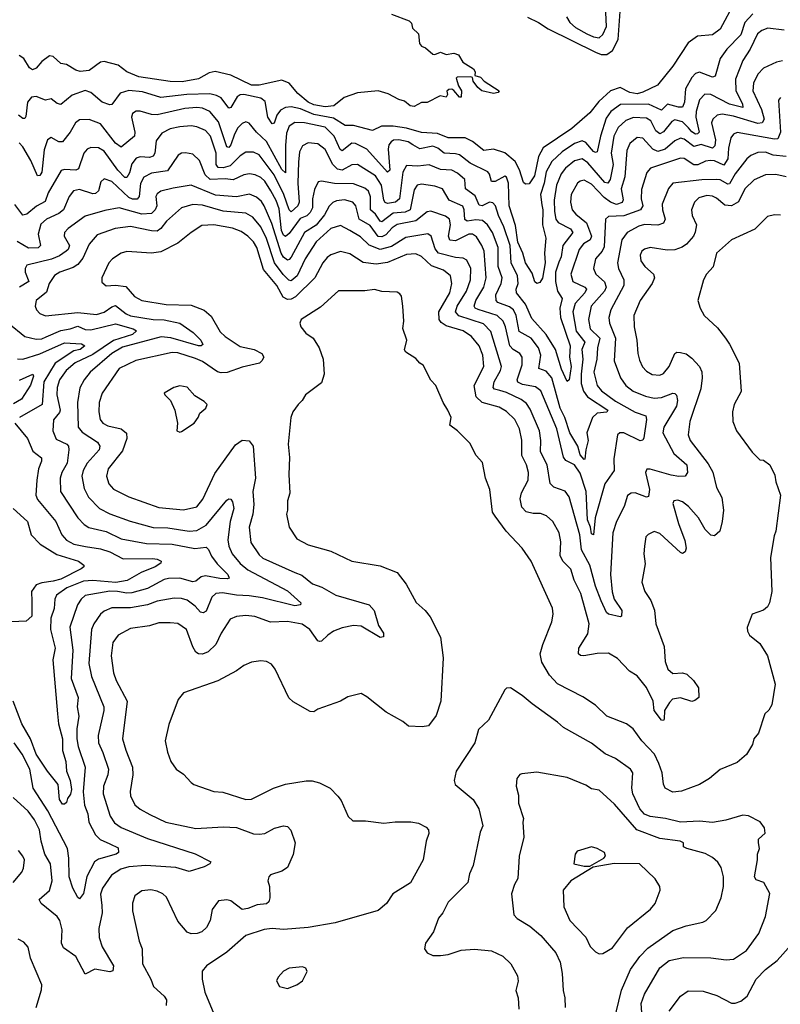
# Model space of a CAD drawing. Extents: x 1678431 to 1860718, y 384618 to 522882.
# Tile 202 of 256: x 1760978 to 1765003, y 458681 to 463891. Entities that reach past the tile are written whole.
import ezdxf

# ---------------------------------------------------------------- set-up
doc = ezdxf.new("R2010")
doc.units = 0

msp = doc.modelspace()

# ---------------------------------------------------------------- linework, layer by layer
at = {"layer": '0CON10XD'}
for points in [[(1764761.7, 463981.7), (1764685, 463840), (1764645, 463810), (1764565, 463802.9), (1764515, 463768.6), (1764435.4, 463644.6), (1764353.1, 463545), (1764275, 463506.5), (1764245, 463498.8), (1764206.2, 463505), (1764155, 463532.3), (1764105, 463514), (1764042.5, 463457.5), (1763995, 463397.5), (1763900.9, 463315), (1763748.2, 463211.8), (1763724.1, 463165.9), (1763702.4, 463065), (1763675, 463022.5), (1763655, 463020), (1763645, 463030), (1763623.2, 463096.8)], [(1763871, 463905), (1763889.2, 463875), (1763918.8, 463848.8), (1763978.9, 463815), (1764015, 463799), (1764045, 463795.3), (1764065, 463811.8), (1764083, 463855), (1764078.3, 463965)], [(1764858, 463922), (1764816.2, 463875), (1764795, 463811.2), (1764720.4, 463735), (1764684.6, 463685), (1764658.7, 463591.3), (1764645, 463586.9), (1764575, 463612.7), (1764555, 463605.6), (1764534.4, 463585), (1764501.9, 463525), (1764496, 463455), (1764485, 463428.5), (1764465, 463427), (1764405.8, 463444.2), (1764375, 463411.9), (1764305, 463444.3), (1764157.5, 463442.5), (1764107.3, 463405), (1764081.3, 463368.7), (1764051.2, 463275), (1764035, 463191.1), (1764025, 463188), (1764015, 463193.8), (1763975, 463240.7), (1763955, 463250), (1763915, 463235.2), (1763848.2, 463191.8), (1763795, 463139.7), (1763765.1, 463084.9), (1763754.2, 463025), (1763734.9, 462965.1), (1763741.7, 462911.7), (1763747, 462885), (1763745.7, 462805.7), (1763762.3, 462735), (1763754.7, 462655.3), (1763758.3, 462605), (1763745, 462522.9), (1763730.4, 462499.6), (1763715, 462495.6), (1763704.3, 462504.3), (1763690.2, 462550.2), (1763655.2, 462605), (1763641.1, 462655), (1763613.6, 462713.6), (1763601.5, 462801.5), (1763567.7, 462905), (1763564.7, 463025), (1763555, 463058.1), (1763545, 463062.5), (1763495, 463035.3), (1763475, 463034.6), (1763464, 463074), (1763455.1, 463085.1), (1763361.3, 463131.3), (1763305, 463175.3), (1763285, 463181.6), (1763225, 463184), (1763190.7, 463210.7), (1763165, 463221.1), (1763095, 463206.5), (1763058.2, 463228.2), (1763033.5, 463243.5), (1762985.3, 463254.7), (1762957, 463253), (1762943.1, 463245), (1762932, 463228), (1762928.5, 463205), (1762936.6, 463095), (1762925, 463084), (1762815, 463205.3), (1762755, 463234.8), (1762735, 463237.3), (1762685, 463197.2), (1762674.3, 463204.3), (1762643.1, 463275), (1762595, 463321.6), (1762485, 463344.8), (1762435, 463345.8), (1762405, 463326.4), (1762390.3, 463289.7), (1762384.6, 463225.4), (1762385, 463080.6), (1762365, 463098.2), (1762285, 463245.3), (1762230.8, 463295), (1762192.6, 463342.6), (1762175, 463349.5), (1762155, 463341.8), (1762132.2, 463317.8), (1762115.6, 463285), (1762095, 463228.9), (1762085, 463213.8), (1762075, 463218.1), (1762030.7, 463350.7), (1761985, 463404), (1761945, 463422.1), (1761915, 463426.1), (1761851.5, 463421.5), (1761705, 463387.8), (1761675, 463388.8), (1761615, 463406.1), (1761595, 463406.4), (1761575.6, 463395), (1761569.7, 463375), (1761586.7, 463295), (1761585.4, 463275), (1761515, 463215.8), (1761485, 463238), (1761405, 463340), (1761345, 463361.6), (1761295, 463360), (1761273.8, 463345), (1761245.4, 463295), (1761205.3, 463244.7), (1761185, 463244.6), (1761145, 463266.4), (1761125.3, 463254.7), (1761107.4, 463202.6), (1761095, 463084), (1761085, 463065.6), (1761072.9, 463065), (1761037.8, 463145), (1760995, 463217.5), (1760975, 463239.6)], [(1762945, 463919.2), (1763040, 463885), (1763051.7, 463871.7), (1763057.5, 463845), (1763088, 463815), (1763093.8, 463765), (1763105, 463750), (1763125, 463742.5), (1763165, 463708.8), (1763175, 463706.7), (1763205, 463718), (1763235, 463706.7), (1763275, 463713.3), (1763300, 463705), (1763323.8, 463665), (1763379.8, 463629.8), (1763388.1, 463615), (1763386.7, 463595), (1763416.1, 463586.1), (1763436, 463565), (1763515.8, 463515), (1763510, 463505), (1763485, 463500.4), (1763423.9, 463513.9), (1763401.9, 463531.9), (1763377.8, 463565), (1763374.1, 463584.1), (1763365, 463587.5), (1763293.3, 463586.7), (1763288.3, 463581.7), (1763300, 463540), (1763316.2, 463515), (1763315, 463480), (1763305, 463480), (1763276.1, 463516.1), (1763265, 463522.5), (1763248.3, 463521.7), (1763238.3, 463511.7), (1763242.5, 463495), (1763235, 463480), (1763203, 463487), (1763135, 463452.5), (1763105, 463452.5), (1763065, 463432), (1763044.1, 463434.1), (1763015, 463460), (1762985, 463468), (1762928.7, 463498.7), (1762875, 463513.5), (1762765, 463504.4), (1762695, 463478.1), (1762640, 463435), (1762595, 463429.6), (1762535, 463440.8), (1762505.4, 463455), (1762450.2, 463500.2), (1762405, 463554.3), (1762365, 463570.9), (1762245, 463544.9), (1762205, 463543.7), (1762095, 463597.5), (1762012.8, 463617.2), (1761980.2, 463609.8), (1761925, 463578.2), (1761837.5, 463562.5), (1761775, 463563), (1761607.8, 463587.8), (1761545, 463614.6), (1761499.8, 463649.8), (1761425, 463669.5), (1761405, 463665.6), (1761345, 463621.2), (1761297.3, 463617.3), (1761275, 463622.7), (1761225, 463653.3), (1761195, 463658.1), (1761155, 463695.6), (1761135, 463698.9), (1761095, 463670), (1761065, 463634.4), (1761045, 463624.5), (1761030, 463635), (1761000.6, 463685), (1760975, 463701.2)], [(1763664.6, 463904.6), (1763724.5, 463875), (1763775, 463841.5), (1764025, 463718), (1764055, 463706.4), (1764085, 463705.7), (1764115, 463726.7), (1764144.8, 463785), (1764155.4, 463934.6)], [(1765024.3, 463834.3), (1764936.7, 463845), (1764905, 463833.3), (1764883.4, 463815), (1764843.5, 463735), (1764805.3, 463675), (1764765.8, 463575), (1764767.2, 463515), (1764804.1, 463445), (1764804.5, 463425.5), (1764735, 463443.6), (1764635, 463494.3), (1764604, 463496), (1764575, 463467.1), (1764558.1, 463405), (1764557, 463375), (1764574.2, 463295), (1764565, 463285.8), (1764555, 463285.6), (1764535, 463298), (1764518.3, 463318.3), (1764485, 463349.3), (1764445, 463361.2), (1764428.7, 463351.3), (1764385, 463297.3), (1764365, 463286.5), (1764345, 463301.8), (1764317.8, 463355), (1764295, 463369), (1764226.7, 463373.3), (1764185, 463357.9), (1764145, 463319.3), (1764122.8, 463275), (1764108.1, 463185), (1764118.2, 463125), (1764103.5, 463045), (1764090, 463025), (1764075, 463030), (1763985, 463133.9), (1763955, 463154.2), (1763915, 463143.2), (1763867.1, 463105), (1763844.3, 463075), (1763819.2, 463015), (1763806.6, 462935), (1763807.5, 462875), (1763815.9, 462835.9), (1763827.6, 462817.6), (1763893.2, 462783.2), (1763905.8, 462765), (1763851.6, 462695), (1763843.8, 462635), (1763832, 462608), (1763813.3, 462555), (1763813, 462505), (1763824.8, 462455), (1763848.6, 462415), (1763837.3, 462365), (1763840.2, 462315), (1763892, 462165), (1763888, 462105), (1763896.3, 462056.3), (1763886, 461985), (1763875, 461976), (1763845, 462041.1), (1763813.2, 462145), (1763764.3, 462225), (1763688.8, 462308.8), (1763654.9, 462384.9), (1763606.4, 462445), (1763605.7, 462465), (1763616, 462495), (1763612.4, 462535), (1763579.7, 462605), (1763573.8, 462695), (1763540.5, 462795), (1763512.4, 462855), (1763496.1, 462906.1), (1763482.3, 462922.3), (1763465, 462925.9), (1763425, 462906.2), (1763409.9, 462909.9), (1763388.9, 462958.9), (1763338.2, 462995), (1763333.3, 463045), (1763295, 463079.2), (1763265, 463093.9), (1763205, 463097.5), (1763145, 463122.3), (1763085, 463116.1), (1763025, 463119.6), (1763006.3, 463083.7), (1762987.9, 462942.1), (1762967.5, 462925), (1762925, 462917.3), (1762912.7, 462922.7), (1762905.3, 462935), (1762893.2, 463015), (1762861.2, 463065), (1762765, 463124.2), (1762735, 463122.4), (1762685, 463094.8), (1762660.1, 463100.1), (1762635.2, 463125), (1762595, 463204.6), (1762555, 463234.1), (1762505, 463239.3), (1762475, 463222.5), (1762458.4, 463191.6), (1762453.9, 463136.1), (1762449.4, 463025), (1762457.5, 462925), (1762449.3, 462905), (1762415, 462873.8), (1762405, 462884.4), (1762376.2, 462966.2), (1762325, 463069.8), (1762245.1, 463175.1), (1762215, 463190), (1762175, 463190.3), (1762145, 463169.7), (1762092.8, 463117.2), (1762055, 463106.7), (1762028.5, 463108.5), (1762018.7, 463125), (1762017, 463185), (1761987.9, 463275), (1761961.8, 463305), (1761915, 463323.7), (1761885, 463328.1), (1761825, 463324.1), (1761775, 463313.1), (1761730.6, 463289.4), (1761699.9, 463250.1), (1761692.6, 463185), (1761685, 463168.2), (1761665, 463161.9), (1761615, 463165.3), (1761595, 463158.4), (1761571.5, 463128.5), (1761559.3, 463080.7), (1761545.4, 463055), (1761535, 463055.9), (1761498.1, 463095), (1761425, 463194.7), (1761395, 463212.5), (1761354, 463215), (1761335.3, 463204.7), (1761318.2, 463185), (1761288.7, 463101.3), (1761275, 463094.2), (1761215, 463098.5), (1761197.9, 463092.1), (1761128.4, 462975), (1761112.2, 462927.8), (1761066.9, 462903.1), (1761015, 462862.1), (1760995, 462856.7), (1760952.4, 462912.4)], [(1765015, 463672.7), (1764984, 463666), (1764915, 463634.6), (1764885, 463602.2), (1764861.8, 463555), (1764858.3, 463515), (1764903.1, 463415), (1764917.5, 463365), (1764907.5, 463345), (1764885, 463341.7), (1764755, 463379.4), (1764695, 463391.1), (1764670, 463385), (1764646.5, 463365), (1764639.7, 463345), (1764659.6, 463255), (1764656.7, 463223.3), (1764645, 463211.4), (1764585, 463231), (1764545, 463219.6), (1764495, 463258.9), (1764475, 463262.9), (1764445, 463249.8), (1764393.3, 463205), (1764355, 463192.5), (1764328.2, 463205), (1764275, 463263.1), (1764245, 463267.1), (1764207.9, 463235), (1764191.8, 463198.2), (1764180.7, 463059.3), (1764161, 462995), (1764172.6, 462937.4), (1764167.1, 462922.9), (1764136.6, 462913.4), (1764104.5, 462924.5), (1764070.5, 462950.5), (1764005, 463019.5), (1763965, 463040.7), (1763945, 463036.8), (1763929.6, 463025), (1763896.3, 462966.3), (1763892.4, 462925), (1763902.2, 462885), (1763921.3, 462861.3), (1763978, 462815), (1764004.1, 462745), (1763997.9, 462725), (1763962.4, 462705), (1763938.7, 462675), (1763895.3, 462545), (1763905, 462504.5), (1763968.5, 462475), (1763978, 462465), (1763968.8, 462445), (1763918.5, 462388.5), (1763906, 462345), (1763922.4, 462242.4), (1763968.6, 462185), (1763953.7, 462145), (1763957.9, 462095), (1763948.6, 462015), (1763950.1, 461965), (1763961.8, 461925), (1763983.1, 461895), (1764090.4, 461825), (1764085.8, 461814.2), (1764035, 461808.4), (1764009.6, 461785), (1763978.6, 461705), (1763987.1, 461665), (1763974.7, 461615), (1763968.8, 461565), (1763965, 461562.9), (1763945, 461587.5), (1763931.9, 461635), (1763889.2, 461705), (1763862.4, 461785), (1763837.9, 461835), (1763793.5, 461995), (1763765, 462030.7), (1763724.8, 462045), (1763735.7, 462115), (1763723.5, 462155), (1763685, 462205.8), (1763621.7, 462241.7), (1763605.6, 462325), (1763590.5, 462355), (1763570.5, 462370.5), (1763508.8, 462395), (1763499.4, 462405), (1763498.1, 462435), (1763526.6, 462495), (1763532, 462525), (1763510.9, 462585), (1763510.7, 462685), (1763479.6, 462765), (1763454.6, 462804.6), (1763427.3, 462827.3), (1763391.2, 462831.2), (1763345.5, 462824.5), (1763333.1, 462833.1), (1763330.2, 462885), (1763323.5, 462903.5), (1763250.4, 462935), (1763216.5, 462995), (1763175, 463010.6), (1763105, 463021.2), (1763081.5, 463015), (1763065, 462990.6), (1763044.2, 462885), (1763017.3, 462872.7), (1762955, 462867.6), (1762895, 462821.9), (1762885, 462825.3), (1762861.7, 462861.7), (1762834.3, 462885), (1762834.1, 462954.1), (1762823.5, 462983.5), (1762805, 462999.2), (1762745, 463022.5), (1762644, 463024), (1762575, 463036.5), (1762557.3, 463032.7), (1762537.7, 462992.3), (1762526.8, 462943.2), (1762526.9, 462895), (1762515, 462869.7), (1762497.8, 462852.2), (1762462, 462838), (1762405, 462759.5), (1762385, 462743.8), (1762375, 462751.1), (1762364.1, 462775), (1762351, 462889), (1762335, 462934.6), (1762307.8, 462985), (1762275, 463035.9), (1762254.8, 463054.8), (1762225, 463069.1), (1762195, 463074.7), (1762165, 463069.7), (1762107, 463043), (1762065, 463047.9), (1761985.5, 463045.5), (1761960.4, 463070.4), (1761928.8, 463145), (1761895, 463178.5), (1761855, 463186.4), (1761835, 463184.5), (1761817.1, 463172.9), (1761759.8, 463090.2), (1761675, 463078), (1761635, 463056.8), (1761616.8, 463023.2), (1761609.8, 462955), (1761599.8, 462940.2), (1761575, 462940.7), (1761555, 462950.5), (1761465, 463035.3), (1761425, 463048.2), (1761407.1, 463032.9), (1761394.5, 462985), (1761379.9, 462970.1), (1761365, 462969.3), (1761295, 462992.8), (1761262.2, 462985), (1761239.3, 462955), (1761209.4, 462885), (1761185, 462864.3), (1761120.4, 462835), (1761090.5, 462809.5), (1761075.3, 462755), (1761087.3, 462695), (1761076.5, 462683.5), (1761025, 462682.6), (1760965, 462717.8)], [(1763623.2, 463096.8), (1763600.3, 463140.3), (1763545, 463186.5), (1763485, 463205.6), (1763435, 463199.1), (1763375, 463246.4), (1763335, 463265.2), (1763245, 463265.2), (1763188.3, 463288.3), (1763105, 463294.3), (1763025, 463317.5), (1762955, 463326.8), (1762892.5, 463327.5), (1762845, 463304.6), (1762745, 463331), (1762700.9, 463330.9), (1762639.3, 463369.3), (1762535, 463389.5), (1762465, 463418.1), (1762415, 463428.7), (1762384.9, 463425.1), (1762358.9, 463411.1), (1762339.3, 463385), (1762325, 463342.2), (1762315, 463338.9), (1762291.3, 463375), (1762277, 463457), (1762255, 463474.6), (1762165, 463494.3), (1762145, 463493.1), (1762128.2, 463481.8), (1762095, 463426.5), (1762085, 463421.8), (1762045, 463476.5), (1762019.8, 463489.8), (1761985, 463498), (1761862.5, 463495), (1761725, 463478.3), (1761628.7, 463508.7), (1761555, 463516.4), (1761509, 463501), (1761465, 463442), (1761455, 463439.2), (1761415, 463454.7), (1761355, 463504.5), (1761325, 463515.4), (1761255, 463490.9), (1761195, 463441.9), (1761176.4, 463446.4), (1761145, 463471.4), (1761115, 463465.5), (1761065, 463484.5), (1761039.8, 463480.2), (1761019.2, 463455), (1761011.2, 463378.8), (1761005, 463368.6), (1760995, 463367.3), (1760971.3, 463385)], [(1765005, 463478), (1764994.4, 463465), (1765003.9, 463295), (1764989.7, 463260.3), (1764971.8, 463258.2), (1764775, 463293.9), (1764755.3, 463284.7), (1764741.8, 463265), (1764729, 463211), (1764726.3, 463155), (1764705, 463120.3), (1764655, 463143.1), (1764634.3, 463145.7), (1764608.1, 463141.9), (1764567, 463123), (1764545, 463122.2), (1764495, 463155.4), (1764475, 463158), (1764315.8, 463105), (1764297.4, 463082.6), (1764268.1, 462991.9), (1764266.7, 462943.3), (1764275.7, 462905), (1764262.7, 462885), (1764175, 462852.1), (1764095, 462848.9), (1764079.1, 462835), (1764071.6, 462688.4), (1764060.6, 462665), (1764024.7, 462625.3), (1764015.3, 462575), (1764026.9, 462545), (1764073.4, 462503.4), (1764080.9, 462475), (1764073.4, 462455), (1764002.8, 462375), (1763988, 462305), (1763996.8, 462255), (1764049.1, 462205), (1764035.6, 462155), (1764031.5, 462095), (1764017.2, 462025), (1764033.6, 461955), (1764057.3, 461927.3), (1764131.7, 461871.7), (1764235, 461813.4), (1764292.2, 461795), (1764296.1, 461776.1), (1764281.8, 461678.2), (1764275, 461665.7), (1764262.4, 461662.4), (1764175, 461705.4), (1764154.6, 461705.4), (1764141.9, 461695), (1764122, 461568), (1764124.6, 461505), (1764074.8, 461435.2), (1764024, 461255), (1764015, 461164.4), (1764005, 461170.8), (1763999.7, 461205), (1763983, 461245), (1763976.7, 461395), (1763945, 461491.6), (1763915, 461535.2), (1763868.2, 461558.2), (1763855.2, 461575.2), (1763820, 461725), (1763736.4, 461926.4), (1763707.8, 461947.8), (1763639.3, 461960.7)], [(1765035, 463166.9), (1764965, 463174.3), (1764925, 463189.5), (1764885, 463187.1), (1764847.2, 463172.8), (1764825.6, 463154.4), (1764764.6, 463075.4), (1764735, 463022.4), (1764725, 463021.1), (1764685, 463042.6), (1764665, 463045.2), (1764587.3, 463042.7), (1764434.3, 463025), (1764412.4, 462997.6), (1764378.8, 462915), (1764379.1, 462885), (1764393.8, 462835), (1764385.9, 462814.1), (1764355, 462803.4), (1764285, 462806.3), (1764255, 462798.1), (1764192.9, 462765), (1764164.7, 462725), (1764141.9, 462605), (1764147.6, 462575), (1764175.3, 462515), (1764174.8, 462485), (1764107.2, 462355), (1764095.3, 462315), (1764099.4, 462285), (1764131.2, 462205), (1764124.7, 462085), (1764157.8, 461995), (1764185, 461955.5), (1764225, 461925.3), (1764289.3, 461899.3), (1764335, 461887.7), (1764375, 461892), (1764435, 461914.6), (1764445, 461913.1), (1764453.3, 461903.3), (1764460, 461875), (1764454.7, 461845), (1764386.7, 461735), (1764382.4, 461705), (1764439.1, 461595), (1764508.8, 461535), (1764512.5, 461495), (1764500, 461475), (1764466.4, 461473.6), (1764425, 461480.2), (1764315, 461513.1), (1764297.6, 461512.4), (1764289.1, 461495), (1764310.4, 461405), (1764305, 461367.5), (1764295, 461364.3), (1764235, 461387.3), (1764214.2, 461385.8), (1764195, 461373.1), (1764177.3, 461315), (1764136.1, 461235), (1764116.2, 461175), (1764105.3, 460955), (1764114.1, 460864.1), (1764124.7, 460824.7), (1764164.4, 460765), (1764163.3, 460735), (1764155, 460731.9), (1764095, 460744.5), (1764083.9, 460755), (1764056.1, 460815), (1764025, 460893.1), (1763995.2, 461005), (1763950.5, 461085), (1763942, 461165), (1763886.3, 461366.4), (1763865, 461396.7), (1763805, 461417.3), (1763785.9, 461435.9), (1763770, 461535), (1763734.7, 461605), (1763736.2, 461665), (1763729.2, 461715), (1763680.3, 461830.3), (1763659.3, 461859.3), (1763631.8, 461881.8), (1763555, 461918.8), (1763518.7, 461928.7), (1763491.4, 461935), (1763484, 461945), (1763489.5, 461975), (1763523.3, 462035), (1763527.6, 462055), (1763471.6, 462241.6), (1763431.8, 462281.8), (1763302.9, 462322.9), (1763284.4, 462344.4), (1763292.5, 462375), (1763343.2, 462455), (1763363.4, 462515), (1763364.7, 462575), (1763345, 462618.5), (1763325, 462628.7), (1763285, 462631.9), (1763195, 462654.8), (1763177.5, 462677.5), (1763155.7, 462745.7), (1763138.2, 462758.2), (1763021.5, 462738.5), (1762945, 462691), (1762885, 462675.2), (1762827.5, 462697.5), (1762781.7, 462741.7), (1762725.6, 462774.4), (1762675, 462800.9), (1762624.7, 462785), (1762547.2, 462715), (1762489.5, 462625), (1762447.1, 462535), (1762415, 462508.3), (1762402, 462512), (1762371.8, 462541.8), (1762326.7, 462605), (1762283.6, 462733.6), (1762255, 462794.7), (1762211.3, 462845), (1762175, 462866.2), (1762055, 462877.5), (1761945, 462909.4), (1761895, 462912), (1761833.5, 462895), (1761755, 462823.8), (1761724.8, 462785.2), (1761705, 462772.4), (1761675, 462772.6), (1761565, 462796.9), (1761483.3, 462785), (1761387.5, 462752.5), (1761345, 462703.5), (1761311.7, 462628.3), (1761285, 462596.1), (1761260.9, 462579.1), (1761190.6, 462555), (1761162.4, 462537.6), (1761134.8, 462495.2), (1761120.7, 462449.3), (1761065.6, 462405), (1761059.5, 462375), (1761067.8, 462355), (1761085, 462335.6), (1761115, 462324.6), (1761285, 462341.3), (1761385, 462330.2), (1761425, 462342.5), (1761465, 462371.1), (1761485, 462378.4), (1761541.3, 462335), (1761565, 462324.4), (1761685, 462304.8), (1761742.7, 462302.7), (1761825, 462285.2), (1761896.7, 462235), (1761937.1, 462195), (1761947.2, 462172.8), (1761938.8, 462165), (1761924.4, 462164.4), (1761777.4, 462207.4), (1761726.6, 462213.4), (1761522.7, 462157.3), (1761465, 462124), (1761351.5, 462025), (1761318.7, 461985), (1761297.1, 461942.9), (1761284.2, 461865.8), (1761287.2, 461735), (1761308.8, 461708.8), (1761389.5, 461655), (1761402.3, 461635), (1761397.9, 461615), (1761335.3, 461545), (1761313.1, 461505), (1761306.6, 461475), (1761319.4, 461409.4), (1761342.3, 461365), (1761400, 461305), (1761455, 461276.9), (1761562.7, 461237.3), (1761685, 461203.4), (1761761.7, 461201.7), (1761875, 461185.2), (1761915, 461188.1), (1761965, 461215.8), (1762075, 461348), (1762085, 461356), (1762095, 461353.8), (1762105, 461340), (1762111.8, 461305), (1762091.7, 461235), (1762078.8, 461138.8), (1762084.3, 461104.3), (1762102, 461065), (1762145, 461013.9), (1762185, 460979.2), (1762395, 460869.1), (1762465.6, 460805), (1762464.2, 460795), (1762435, 460790), (1762262.5, 460832.5), (1762192.2, 460842.2), (1762125, 460845.8), (1762051.3, 460858.7), (1762015.9, 460854.1), (1761995, 460834.4), (1761965, 460761.9), (1761948.5, 460751.5), (1761935, 460756.2), (1761907.4, 460787.4), (1761865, 460818.8), (1761835, 460827.9), (1761795, 460830), (1761705, 460814.1), (1761655, 460794.3), (1761565, 460778.1), (1761465, 460779.2), (1761425, 460761.5), (1761405, 460745.5), (1761369.6, 460695), (1761357.8, 460665), (1761344.2, 460485), (1761357.2, 460415), (1761423.8, 460255), (1761424.1, 460235), (1761392.9, 460102.9), (1761395.3, 460065), (1761417.4, 460012.6), (1761447.4, 459925), (1761443.7, 459895), (1761421.2, 459835), (1761419.7, 459795), (1761456.3, 459676.3), (1761480.6, 459640.6), (1761515, 459617.5), (1761655, 459559), (1761906.7, 459476.7), (1761988.8, 459435), (1761984.2, 459425), (1761955, 459408.7), (1761875, 459384.5), (1761805.2, 459405.2), (1761645, 459416.2), (1761555, 459407.8), (1761513.7, 459396.3), (1761464.6, 459365), (1761416.2, 459295), (1761406, 459264), (1761413.2, 459203.2), (1761414.1, 459165), (1761397.3, 459082.7), (1761398.8, 459035), (1761414.7, 458985), (1761474.4, 458885), (1761470.9, 458859.1), (1761455, 458852.5), (1761375, 458866.7), (1761325, 458840), (1761275, 458933.8), (1761210.6, 458980.6), (1761199.6, 459005), (1761202.2, 459075), (1761190.8, 459125), (1761175.5, 459145), (1761091.1, 459215), (1761080.8, 459235), (1761135, 459284.2), (1761150, 459335), (1761141.4, 459425), (1761110.6, 459475), (1761091.6, 459545), (1761082.9, 459605), (1761056.8, 459656.8), (1761023.7, 459703.7), (1760942.7, 459775)], [(1765035, 463060), (1764979.2, 463070.8), (1764925, 463069.1), (1764865, 463043.3), (1764814.8, 462995.2), (1764782.8, 462927.2), (1764745, 462905.2), (1764709.6, 462909.6), (1764666.5, 462946.5), (1764645, 462956.6), (1764615, 462960), (1764572, 462948), (1764548.9, 462925), (1764532.7, 462885), (1764537.3, 462855), (1764559.1, 462805), (1764553.5, 462766.5), (1764543.6, 462745), (1764506.6, 462703.4), (1764483.4, 462686.6), (1764445, 462672.9), (1764405, 462672), (1764315, 462684.5), (1764285, 462675.6), (1764271.4, 462665), (1764261.1, 462645), (1764265.6, 462615), (1764285.7, 462585), (1764332.5, 462545), (1764338.1, 462525), (1764324.6, 462495.4), (1764260.9, 462405), (1764228.8, 462325), (1764229.6, 462265), (1764243.3, 462195), (1764248.7, 462125), (1764258.9, 462088.9), (1764274.7, 462054.7), (1764295, 462031.1), (1764325, 462013.5), (1764365, 462009.5), (1764385, 462018.6), (1764415, 462055.7), (1764445, 462124.4), (1764455, 462131.8), (1764475, 462130.4), (1764505, 462123.3), (1764535, 462100), (1764575.2, 462055.2), (1764588.1, 462028.1), (1764590.5, 461995), (1764583.1, 461936.9), (1764525.3, 461765), (1764515.5, 461695), (1764526.2, 461665), (1764621.4, 461541.4), (1764647, 461497), (1764665.3, 461415.3), (1764693.3, 461363.3), (1764702.9, 461295), (1764695.6, 461235), (1764684, 461185), (1764655, 461160), (1764635, 461163.3), (1764605, 461193.8), (1764570, 461255), (1764516.9, 461315), (1764485, 461340), (1764461.2, 461348.8), (1764440, 461345), (1764435, 461330), (1764463.9, 461225), (1764498.2, 461135), (1764504.4, 461095), (1764499.2, 461075), (1764485, 461066), (1764475, 461071.4), (1764365, 461172.9), (1764335, 461182), (1764303.2, 461166.8), (1764292.5, 461155), (1764284.4, 461105), (1764281.5, 461065), (1764287.9, 461012.1), (1764271.4, 460915), (1764286.9, 460865), (1764318.3, 460818.3), (1764337, 460767), (1764344.7, 460694.7), (1764388.5, 460575), (1764394.6, 460494.6), (1764407.5, 460455), (1764435, 460430.8), (1764485, 460435.5), (1764507.8, 460427.8), (1764543.8, 460395), (1764570, 460355), (1764572.5, 460305), (1764550.7, 460289.3), (1764535, 460283.3), (1764475, 460302.9), (1764432.5, 460295), (1764417.5, 460277.5), (1764390.8, 460235), (1764389.4, 460190.6), (1764385, 460183.3), (1764375, 460184), (1764335.7, 460235), (1764330, 460285), (1764295, 460357.8), (1764245, 460418.5), (1764204.6, 460444.6), (1764141.1, 460511.1), (1764095, 460538.5), (1764035, 460537.1), (1763964.3, 460524.3), (1763945.8, 460525.8), (1763936.2, 460535), (1763937.8, 460565), (1763985, 460642), (1763992.2, 460695), (1763948.4, 460855), (1763911.8, 460925), (1763895, 460984), (1763852.5, 461025), (1763837.7, 461055), (1763841.7, 461128.3), (1763833.1, 461175), (1763799.6, 461235), (1763765.6, 461265), (1763735, 461278), (1763695, 461278.4), (1763657.6, 461287.6), (1763635, 461310.8), (1763625.8, 461355), (1763633.3, 461386.7), (1763668.7, 461455), (1763670, 461495), (1763659.7, 461535), (1763634.7, 461585), (1763635.3, 461665.2), (1763622.7, 461725), (1763598.7, 461775), (1763555, 461816.7), (1763515, 461841.2), (1763425, 461864.8), (1763393.2, 461895), (1763383.2, 461955), (1763434.7, 462055), (1763429.7, 462115), (1763410.3, 462165), (1763369.2, 462215), (1763324.4, 462245), (1763235, 462270.8), (1763208.6, 462288.6), (1763197.4, 462305), (1763196, 462345), (1763254.3, 462445), (1763265.2, 462495), (1763258.2, 462535), (1763220.6, 462565), (1763158.1, 462588.1), (1763105, 462637.8), (1763075, 462652.5), (1763025, 462649), (1762925, 462606.5), (1762865, 462596.3), (1762796.1, 462606.1), (1762725, 462652.1), (1762675, 462663.6), (1762625, 462646.4), (1762605, 462631.5), (1762582.2, 462605), (1762539.3, 462525), (1762437.1, 462425), (1762415, 462412.7), (1762395, 462409.8), (1762372.8, 462422.8), (1762338.9, 462485), (1762269, 462569), (1762232.9, 462685), (1762215.2, 462715.2), (1762185.5, 462745.5), (1762150.3, 462770.3), (1762105, 462787.5), (1762005, 462805.3), (1761941.3, 462801.3), (1761885, 462765.5), (1761815, 462708.8), (1761725, 462662.8), (1761675, 462655.3), (1761545, 462663.3), (1761515, 462654.4), (1761469.2, 462625), (1761450, 462605), (1761412.9, 462525), (1761412.3, 462502.3), (1761435, 462481.9), (1761485, 462485.5), (1761539.6, 462479.6), (1761585, 462425.5), (1761625, 462404.7), (1761753.6, 462383.6), (1761885, 462380.4), (1761955, 462354.5), (1761991.1, 462321.1), (1762039.6, 462239.6), (1762065, 462214.1), (1762145, 462160.7), (1762218.8, 462145), (1762260, 462125), (1762270, 462105), (1762258.8, 462085), (1762247.2, 462072.8), (1762225, 462067.3)], [(1763639.3, 461960.7), (1763615, 461973.3), (1763610.9, 461985), (1763636.7, 462065), (1763636.7, 462105), (1763624.2, 462124.2), (1763590, 462145), (1763571.9, 462165), (1763549.1, 462265), (1763535.9, 462295.9), (1763504.9, 462324.9), (1763405, 462356.5), (1763388.5, 462365), (1763383.2, 462375), (1763392.7, 462405), (1763435.2, 462475), (1763446, 462525), (1763436.5, 462665), (1763424.4, 462695.6), (1763395, 462741.1), (1763375, 462755.2), (1763355, 462756.6), (1763285, 462719.8), (1763255, 462723.2), (1763246.8, 462745), (1763258.1, 462805), (1763253.2, 462835), (1763231.5, 462851.5), (1763153.1, 462876.9), (1763135, 462873.8), (1763075, 462826), (1762975, 462807.8), (1762949.9, 462790.1), (1762915, 462751.5), (1762895, 462741), (1762875, 462743.7), (1762832.1, 462802.1), (1762775, 462834.7), (1762757.4, 462905), (1762741.9, 462925), (1762697, 462937), (1762655, 462931.9), (1762635, 462922.5), (1762616.3, 462903.7), (1762591.4, 462858.6), (1762546.4, 462803.6), (1762485.8, 462764.2), (1762415, 462634.5), (1762405, 462621.2), (1762395, 462618.7), (1762375, 462634.7), (1762362.3, 462655), (1762312.8, 462812.8), (1762272, 462905), (1762257.9, 462927.9), (1762232, 462952), (1762195, 462966.9), (1762125, 462953.5), (1762015, 462962.9), (1761885, 463015.9), (1761790.7, 462999.3), (1761725, 462983.3), (1761705, 462970), (1761698.9, 462955), (1761703, 462905), (1761695, 462884.6), (1761675, 462864.8), (1761625, 462862), (1761505, 462895.2), (1761429, 462881), (1761325, 462850.7), (1761234, 462786), (1761215.4, 462765), (1761213.8, 462745), (1761240.8, 462695), (1761235, 462675.5), (1761223.3, 462665), (1761188.8, 462641.2), (1761146.7, 462623.3), (1761015, 462591.4), (1761006.5, 462575), (1761007.3, 462555), (1761026.5, 462505), (1760977.8, 462475)], [(1765005, 462855.7), (1764972.1, 462857.9), (1764935, 462849.2), (1764868.1, 462781.9), (1764744.2, 462725), (1764665, 462654.5), (1764647.3, 462582.7), (1764612.9, 462545), (1764597.1, 462515), (1764566.2, 462405), (1764578.8, 462365), (1764601.2, 462325), (1764670.9, 462260.9), (1764712.5, 462205), (1764734.2, 462174.2), (1764785, 462072.5), (1764795.9, 461924.1), (1764759.2, 461855), (1764750.6, 461815), (1764751.4, 461765), (1764770.8, 461715), (1764855, 461603.3), (1764895, 461562.5), (1764915, 461560), (1764947.5, 461535), (1764975, 461480), (1764980, 461445), (1765003.6, 461375), (1764979.2, 461185), (1764970.6, 461159.4), (1764950.8, 461045), (1764958.6, 460865), (1764945.8, 460805), (1764935.6, 460784.4), (1764915, 460766.2), (1764854.1, 460745.9), (1764828.8, 460675), (1764830, 460655), (1764840, 460635), (1764895, 460590), (1764936.2, 460525), (1764976.2, 460375), (1764958.8, 460265), (1764943, 460237), (1764922.3, 460217.7), (1764887.5, 460115), (1764863.3, 460085), (1764856.7, 460055), (1764825, 460002.5), (1764775, 459960), (1764685, 459924.2), (1764628.8, 459875), (1764576.1, 459843.9), (1764480.7, 459809.3), (1764435, 459804.4), (1764394.5, 459824.5), (1764385.7, 459845.7), (1764378.5, 459905), (1764360.8, 459955), (1764337.4, 460005), (1764270, 460075), (1764225, 460139.5), (1764188.8, 460165), (1764085, 460205.8), (1764025, 460264.3), (1763957.9, 460307.9), (1763825, 460376.8), (1763782, 460422), (1763741.4, 460491.4), (1763732.9, 460535), (1763745.8, 460585), (1763794.2, 460705), (1763801.4, 460745), (1763797.4, 460777.4), (1763685, 461026), (1763637.5, 461095), (1763552.5, 461185), (1763494.6, 461264.6), (1763480, 461285), (1763465.7, 461405), (1763444, 461465), (1763427, 461547), (1763393.3, 461585), (1763359.5, 461649.5), (1763295, 461716), (1763254.3, 461745), (1763261.2, 461785), (1763243.8, 461825), (1763218.8, 461865), (1763180, 461955), (1763154.2, 461984.2), (1763113, 462063), (1763095, 462072.5), (1763075, 462097.5), (1763021.4, 462131.4), (1763014.2, 462144.2), (1763027.5, 462195), (1763006.4, 462256.4), (1763011.2, 462295), (1763006, 462375), (1762998, 462428), (1762989.5, 462439.5), (1762975, 462448.8), (1762895, 462452.9), (1762855, 462463.3), (1762805, 462455.7), (1762665, 462455.6), (1762570.6, 462369.4), (1762467.5, 462305), (1762460, 462285), (1762466.4, 462266.4), (1762492.3, 462232.3), (1762531.2, 462205), (1762562.5, 462155), (1762584.3, 462095), (1762590, 462015), (1762575, 461970), (1762490, 461905), (1762473.8, 461875), (1762451.2, 461855), (1762424.2, 461815.8), (1762412.5, 461785), (1762398.9, 461645), (1762405.6, 461575), (1762402.2, 461485), (1762407.1, 461385), (1762395.7, 461344.3), (1762396, 461295), (1762389.2, 461275), (1762404.2, 461205), (1762445, 461143.8), (1762505, 461112.5), (1762625, 461078.6), (1762735, 461025.6), (1762885, 461000.6), (1762975.4, 460965.4), (1763023.6, 460903.6), (1763077, 460807), (1763123.8, 460765), (1763150.5, 460730.5), (1763205.9, 460624.1), (1763220, 460515), (1763207.1, 460285), (1763181.3, 460208.7), (1763141.2, 460155), (1763108.8, 460148.8), (1763035, 460152.5), (1763005, 460178), (1762916.8, 460226.8), (1762815, 460308.8), (1762785, 460326), (1762715, 460307.5), (1762676.7, 460285), (1762555, 460242.2), (1762535, 460228.5), (1762515, 460230), (1762425, 460281.9), (1762402.6, 460302.6), (1762330.8, 460455), (1762310.3, 460480.3), (1762284.2, 460494.2), (1762255, 460498.6), (1762205, 460490.8), (1762165, 460474), (1762125, 460445.6), (1762027.5, 460392.5), (1761845, 460330), (1761816.8, 460293.2), (1761767.7, 460162.3), (1761748.8, 460075), (1761760.8, 460015), (1761778.8, 459965), (1761806.7, 459925), (1761845, 459898.8), (1761885, 459854), (1761900, 459845), (1762005, 459806.7), (1762053, 459803), (1762175, 459765.6), (1762205, 459765.7), (1762321.2, 459825), (1762385, 459845.6), (1762495, 459863.3), (1762525, 459863.1), (1762565, 459853.1), (1762621.2, 459825), (1762662.2, 459782.2), (1762679.3, 459759.3), (1762715.8, 459675), (1762741.3, 459651.3), (1762807.3, 459652.7), (1762905, 459638.9), (1762965, 459646.9), (1763047.4, 459647.4), (1763089.3, 459639.3), (1763129.1, 459619.1), (1763141.2, 459605), (1763143.8, 459585), (1763130, 459545), (1763112.7, 459445), (1763045.8, 459324.2), (1762953.6, 459266.4), (1762918.8, 459215), (1762875, 459177.1), (1762648.2, 459111.8), (1762505, 459086.9), (1762375, 459077.5), (1762315, 459082.9), (1762272.7, 459077.3)], [(1760919.5, 462285), (1761005, 462214), (1761065, 462199.7), (1761095, 462202.3), (1761118.1, 462211.9), (1761195, 462246), (1761245, 462254.4), (1761285, 462269.4), (1761325, 462252.3), (1761355, 462249.1), (1761485, 462281.6), (1761579.2, 462255), (1761595.8, 462245), (1761574.5, 462225), (1761475, 462193.8), (1761365, 462118.6), (1761270.9, 462075), (1761223.3, 462035), (1761189.2, 461985), (1761175.8, 461945), (1761174.8, 461905.2), (1761191.7, 461825), (1761188.4, 461811.6), (1761157.3, 461772.7), (1761152.7, 461715), (1761171.3, 461671.3), (1761226.7, 461645), (1761235.5, 461635), (1761238.9, 461615), (1761229.1, 461545), (1761201.1, 461495), (1761191.6, 461465), (1761194.3, 461394.3), (1761285.2, 461255.2), (1761319.1, 461219.1), (1761343.5, 461203.5), (1761435, 461182.4), (1761515, 461143.2), (1761649.6, 461119.6), (1761785, 461116.4), (1761905, 461092.2), (1761965, 461099.2), (1761977.9, 461087.9), (1761992.9, 461052.9), (1762022.4, 461012.4), (1762080, 460955), (1762086, 460935), (1762077.6, 460932.4), (1762036.8, 460933.2), (1761962.2, 460947.8), (1761937.6, 460942.4), (1761910.4, 460919.6), (1761895, 460915.9), (1761825, 460935.2), (1761765, 460934.1), (1761741.9, 460928.1), (1761655, 460881.7), (1761571.7, 460858.3), (1761545, 460855.8), (1761495, 460866), (1761455, 460866.4), (1761325, 460843.9), (1761302.9, 460825), (1761284.7, 460795.2), (1761243.8, 460676.2), (1761258.6, 460555), (1761251, 460405), (1761288.1, 460305), (1761281.8, 460255), (1761290.7, 460205), (1761280.6, 460139.4), (1761280, 460085), (1761287.4, 460045), (1761325.4, 459935), (1761314.5, 459805), (1761321, 459735), (1761338.5, 459688.5), (1761344, 459645), (1761378.4, 459578.4), (1761403.7, 459553.7), (1761455, 459529.4), (1761498.7, 459508.7), (1761501.2, 459485), (1761488.8, 459475), (1761395, 459448.6), (1761373.2, 459435), (1761333.3, 459356.7), (1761315, 459268), (1761295, 459240), (1761286.1, 459246.1), (1761259.6, 459295), (1761239.7, 459355), (1761238.5, 459455), (1761230.3, 459505), (1761127.1, 459705), (1761049.4, 459825), (1761031.1, 459925), (1760990.7, 460005), (1760949.5, 460065)], [(1760965.8, 462095.8), (1760995, 462093.7), (1761085, 462123), (1761215, 462180), (1761305, 462175.8), (1761323.1, 462165), (1761298.5, 462145), (1761265, 462138.6), (1761165, 462074), (1761105.8, 461975), (1761097.1, 461855), (1760977.8, 461785)], [(1762225, 462067.3), (1762155, 462051.6), (1762076.1, 462023.9), (1762045, 462022.6), (1762025, 462028.1), (1761945, 462081.6), (1761908.4, 462098.4), (1761815, 462128.4), (1761785, 462130.5), (1761592.8, 462087.2), (1761505, 462044.5), (1761413.9, 461915), (1761399.3, 461865), (1761397.3, 461815), (1761404.7, 461774.7), (1761418.6, 461755), (1761445, 461741.5), (1761515.3, 461725.2), (1761542.6, 461702.6), (1761544.6, 461674.6), (1761521.3, 461608.7), (1761446.4, 461515), (1761436.9, 461475), (1761450, 461435), (1761475, 461406.9), (1761556.4, 461366.4), (1761715, 461310.4), (1761845, 461297.7), (1761915, 461313.1), (1761947.1, 461352.9), (1762011.2, 461488.8), (1762119.5, 461640.5), (1762155, 461666.7), (1762191.7, 461661.7), (1762213.3, 461635), (1762225.4, 461465), (1762212.3, 461395), (1762216.7, 461325), (1762212.5, 461275), (1762192.9, 461205), (1762201.4, 461125), (1762245, 461060), (1762265, 461041.5), (1762435, 460965.2), (1762471.9, 460951.9), (1762527.1, 460905), (1762577.8, 460887.7), (1762650.8, 460845), (1762828, 460795), (1762854.4, 460764.4), (1762877.8, 460685), (1762902.9, 460645), (1762903.3, 460625), (1762885, 460621.9), (1762785, 460681.5), (1762745, 460684.5), (1762685, 460672.7), (1762638.6, 460655), (1762608.1, 460635), (1762575, 460602), (1762565, 460600), (1762555, 460604), (1762514.4, 460665), (1762472.9, 460692.9), (1762395, 460706), (1762305, 460703.8), (1762223.3, 460733.3), (1762175, 460738.8), (1762125, 460733.6), (1762091.4, 460718.6), (1762044.8, 460645.2), (1762016, 460584), (1761975, 460546.2), (1761945, 460533.8), (1761925, 460534.6), (1761910.9, 460545), (1761895, 460572.9), (1761860.9, 460665), (1761815, 460695.4), (1761775, 460700), (1761715, 460699.3), (1761665, 460683.5), (1761565, 460669.1), (1761500, 460635), (1761470.9, 460595), (1761462.9, 460525), (1761473.8, 460435), (1761488.8, 460395), (1761547.3, 460285), (1761522, 460085), (1761538.9, 460025), (1761575.5, 459935), (1761577.1, 459895), (1761562.1, 459807.9), (1761563.8, 459785), (1761586.7, 459736.7), (1761615, 459713.3), (1761667.1, 459685), (1761751.2, 459645), (1761910.5, 459610.5), (1762055, 459620.8), (1762125, 459616.2), (1762215, 459583.4), (1762245, 459580.7), (1762275, 459584.5), (1762327.4, 459612.6), (1762375, 459625.7), (1762395, 459622.5), (1762412.9, 459602.9), (1762436, 459536), (1762425, 459474.4), (1762395, 459404.4), (1762365, 459385.6), (1762305, 459366), (1762296, 459355), (1762292, 459335), (1762300, 459305), (1762302.5, 459245), (1762296.4, 459223.6), (1762285, 459213.1), (1762235, 459207.5), (1762185, 459187.3), (1762155, 459183.5), (1762095, 459228.1), (1762073.4, 459233.4), (1762030.9, 459229.1), (1761997, 459183), (1761985.5, 459125), (1761966.7, 459086.7), (1761941.2, 459065), (1761917.5, 459055), (1761885, 459054.6), (1761865, 459062.9), (1761815, 459120.8), (1761755, 459247.5), (1761736, 459265), (1761705, 459280.5), (1761672.6, 459287.4), (1761625, 459282.2), (1761587.5, 459255), (1761574.5, 459215.5), (1761574.4, 459175), (1761610.6, 459015), (1761625.6, 458975), (1761628.5, 458895), (1761671.5, 458815), (1761685.6, 458775), (1761741.9, 458725), (1761755.6, 458705), (1761753.3, 458675)], [(1760977.2, 461982.8), (1761047.5, 462015), (1761050.9, 462005), (1761035, 461957.3), (1760987.2, 461882.8), (1760945, 461857.8)], [(1761825, 461707.5), (1761835, 461712.5), (1761901.2, 461755), (1761923.3, 461785), (1761931.7, 461808.3), (1761963.3, 461835), (1761970, 461855), (1761955, 461871.2), (1761905, 461900), (1761865, 461946), (1761825, 461954.2), (1761793.3, 461945), (1761743.3, 461915), (1761746.2, 461905), (1761776.2, 461875), (1761798.6, 461825), (1761814, 461755), (1761810, 461715), (1761825, 461707.5)], [(1760952.5, 461755), (1761018.8, 461675), (1761048, 461608), (1761092.7, 461572.7), (1761093.8, 461555), (1761077.1, 461515), (1761069.4, 461455), (1761063.4, 461375), (1761071.8, 461351.8), (1761168.9, 461235), (1761201.6, 461165), (1761225, 461136.8), (1761265.2, 461115.2), (1761325.8, 461104.2), (1761405, 461090.5), (1761455, 461074.3), (1761525, 461037.7), (1761680.3, 461040.3), (1761705, 461036.8), (1761726.2, 461025), (1761724.3, 461015), (1761694.5, 460995), (1761621.1, 460965), (1761546.4, 460923.6), (1761486.4, 460913.6), (1761365, 460924), (1761315, 460920.4), (1761227.3, 460885), (1761172.5, 460845), (1761163.5, 460825), (1761159.7, 460775), (1761142.7, 460725), (1761141.9, 460665), (1761166.5, 460565), (1761154.1, 460504.1), (1761178.5, 460218.5), (1761183.5, 460165), (1761203.9, 460086.1), (1761203.8, 460023.8), (1761221.4, 459965), (1761225.3, 459915), (1761245.6, 459865), (1761251.8, 459818.2), (1761247.4, 459792.6), (1761230.7, 459769.3), (1761225, 459748.8), (1761215, 459740), (1761205, 459740), (1761188.9, 459765), (1761182.2, 459845), (1761125, 459914.5), (1761065, 460004.6), (1761035.7, 460085.7), (1760990.2, 460165), (1760943, 460285)], [(1760942.9, 461305), (1761018.5, 461235), (1761039.1, 461165), (1761086.7, 461115), (1761175, 461060.7), (1761290, 461025), (1761317.1, 461005), (1761317.5, 460995), (1761303.3, 460985), (1761195, 460931.2), (1761155, 460919.1), (1761095, 460911.3), (1761065, 460899.7), (1761040.3, 460865), (1761043, 460813), (1761041.8, 460735), (1761012, 460708), (1760895, 460702.5)], [(1764272.8, 458612.8), (1764267.5, 458685), (1764285.3, 458735), (1764366.4, 458875), (1764415, 458912.9), (1764491.5, 458928.5), (1764635, 458927.1), (1764716.4, 458916.4), (1764755, 458919.5), (1764824.7, 458965.3), (1764890, 459055), (1764924.6, 459145), (1764948, 459268), (1764916.4, 459326.4), (1764875, 459340), (1764866.9, 459355), (1764883.5, 459445), (1764882.1, 459475), (1764892.9, 459505), (1764888.6, 459535), (1764887.5, 459555), (1764922.9, 459587.1), (1764919.4, 459615), (1764896.3, 459646.3), (1764835, 459679.2), (1764805, 459681.9), (1764715, 459655.6), (1764645, 459643.8), (1764575, 459649.7), (1764475, 459644.3), (1764395, 459664.1), (1764315, 459675.3), (1764285, 459687.6), (1764259.8, 459715), (1764222.6, 459795), (1764217.4, 459825), (1764222.2, 459905), (1764211.4, 459925), (1764131.7, 459981.7), (1764076.1, 460006.1), (1764005, 460062.2), (1763855.4, 460145.4), (1763825, 460174.2), (1763690.2, 460270.2), (1763637.5, 460315), (1763575, 460356), (1763555, 460353.8), (1763546.2, 460345), (1763458.6, 460185), (1763406.9, 460135), (1763387.5, 460065), (1763287.5, 459915), (1763278, 459865), (1763282, 459845), (1763378.5, 459765), (1763407.8, 459715), (1763428.9, 459625), (1763415, 459592.5), (1763378.6, 459415), (1763358.7, 459371.3), (1763350, 459325), (1763245, 459222), (1763217.5, 459165), (1763193.9, 459136.1), (1763168.6, 459065), (1763126, 459005), (1763120, 458975), (1763133.9, 458953.9), (1763165, 458938.8), (1763205, 458939.2), (1763245, 458944.4), (1763315, 458967.1), (1763385, 458972.2), (1763475, 458964.4), (1763535.4, 458935.4), (1763577.5, 458895), (1763612.1, 458832.1), (1763615.8, 458804.2), (1763603.8, 458755), (1763616.7, 458715), (1763618.8, 458655)], [(1764121.7, 458588.3), (1764163.7, 458756.3), (1764211.1, 458865), (1764260, 458935), (1764302.3, 458977.7), (1764435, 459071.5), (1764505, 459096.1), (1764593.3, 459115), (1764610.8, 459125), (1764662.2, 459177.8), (1764690.9, 459245), (1764703.1, 459305), (1764702.1, 459355), (1764690, 459405), (1764673.4, 459433.4), (1764645, 459458.6), (1764605, 459478.9), (1764508.8, 459505), (1764491.2, 459515), (1764491.2, 459535), (1764473.7, 459543.7), (1764365, 459558.3), (1764244.3, 459604.3), (1764125, 459740.6), (1764045, 459814.4), (1764005, 459821.9), (1763975, 459840), (1763875, 459880.8), (1763715, 459910), (1763635, 459900), (1763625, 459896.7), (1763608.8, 459875), (1763606.1, 459836.1), (1763617.7, 459787.7), (1763617.5, 459745), (1763644.3, 459665), (1763640.6, 459645), (1763646.9, 459565), (1763621.1, 459465), (1763615, 459347.5), (1763596.7, 459315), (1763581.4, 459265), (1763592.5, 459155), (1763610.8, 459135), (1763677.1, 459095), (1763735.6, 459045), (1763815, 458954.2), (1763838.6, 458905), (1763848.8, 458845), (1763853.8, 458755), (1763863.1, 458715), (1763864.4, 458664.4)], [(1760944.3, 459325), (1760988.9, 459381.1), (1760998.7, 459401.3), (1761003.3, 459445), (1760995.4, 459465), (1760971.5, 459495)], [(1763965, 459412), (1763995, 459412.5), (1764068.8, 459455), (1764077.5, 459465), (1764073.8, 459485), (1764035, 459505.8), (1764005, 459513.8), (1763928.8, 459491.2), (1763918, 459475), (1763910, 459425), (1763965, 459412)], [(1764045, 458948), (1764065, 458950.8), (1764115, 458979.2), (1764195, 459085.7), (1764317.1, 459185), (1764341.9, 459215), (1764367.5, 459285), (1764366, 459305), (1764341.2, 459345), (1764257.5, 459425), (1764124, 459426), (1764012.5, 459407.5), (1763895.4, 459335), (1763854.3, 459285.7), (1763857.2, 459197.2), (1763889.5, 459125), (1763975, 459036), (1763997.4, 458987.4), (1764025, 458958), (1764045, 458948)], [(1762272.7, 459077.3), (1762175, 459044.4), (1762075, 458957.5), (1761966.2, 458885), (1761944.3, 458855.7), (1761944.2, 458815), (1761957.1, 458745), (1762015, 458610)], [(1761064.5, 458665), (1761092.6, 458757.4), (1761095.6, 458785), (1761035.8, 458925), (1761023, 458983), (1761000.3, 459010.3), (1760970, 459025)], [(1764415.8, 458645), (1764475, 458724.2), (1764515, 458752.9), (1764595, 458751.1), (1764667.8, 458727.8), (1764745, 458688.1), (1764765, 458687.1), (1764795, 458697.5), (1764827.3, 458725), (1764875, 458814.4), (1764925.3, 458864.7), (1764986.3, 458913.7), (1765061.4, 458995)], [(1762395, 458764.4), (1762445.4, 458784.6), (1762474.2, 458805), (1762500, 458855), (1762491.7, 458871.7), (1762475, 458880), (1762405, 458872), (1762375, 458856.2), (1762346.7, 458825), (1762336.7, 458805), (1762352.5, 458775), (1762395, 458764.4)]]:
    msp.add_lwpolyline(points, dxfattribs=at)

doc.saveas('drawing.dxf')
